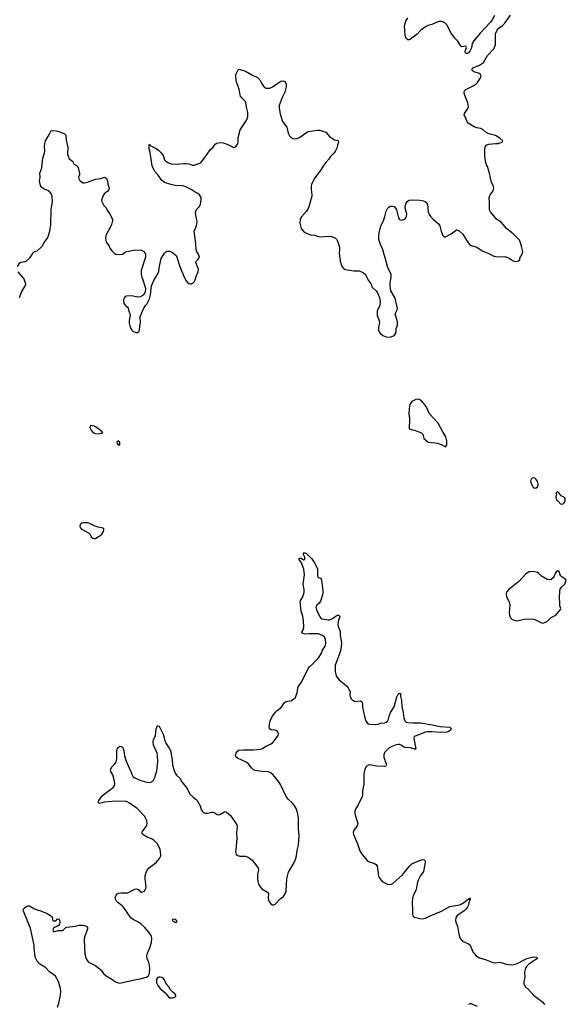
# Model space of a CAD drawing. Header units: inches. Extents: x 1246200 to 1417275, y 606399 to 671266.
# Tile 7 of 63: x 1260929 to 1269015, y 641334 to 655901. Entities that reach past the tile are written whole.
import ezdxf

# ---------------------------------------------------------------- set-up
doc = ezdxf.new("R2010")
doc.units = ezdxf.units.IN
doc.header["$MEASUREMENT"] = 0
doc.layers.add('B2664', color=7, linetype='Continuous')
doc.layers.add('B2665', color=7, linetype='Continuous')

msp = doc.modelspace()

# ---------------------------------------------------------------- linework, layer by layer
at = {"layer": 'B2664', "color": 6}
for points, elevation in [([(1261985, 649895), (1261970, 649886), (1261966, 649870), (1261987, 649830), (1261999, 649810), (1262025, 649790), (1262050, 649781), (1262090, 649775), (1262130, 649785), (1262150, 649785), (1262158, 649790), (1262146, 649810), (1262130, 649818), (1262122, 649830), (1262095, 649850), (1262050, 649878), (1262030, 649889), (1262006, 649894)], 1100), ([(1262390, 649669), (1262368, 649650), (1262371, 649630), (1262390, 649606), (1262409, 649611), (1262412, 649628), (1262409, 649650)], 1100), ([(1268530, 649121), (1268510, 649119), (1268498, 649110), (1268490, 649086), (1268486, 649070), (1268491, 649050), (1268525, 648985), (1268550, 648971), (1268570, 648976), (1268589, 648991), (1268597, 649010), (1268599, 649030), (1268589, 649070), (1268570, 649099), (1268550, 649116)], 1100), ([(1268890, 648918), (1268870, 648906), (1268865, 648890), (1268872, 648870), (1268862, 648850), (1268861, 648830), (1268870, 648794), (1268890, 648782), (1268930, 648738), (1268950, 648731), (1268970, 648736), (1268986, 648754), (1268997, 648790), (1268997, 648817), (1268988, 648830), (1268938, 648858), (1268910, 648898)], 1100), ([(1261870, 648459), (1261843, 648450), (1261830, 648439), (1261818, 648410), (1261822, 648390), (1261837, 648370), (1261948, 648308), (1261967, 648287), (1261990, 648247), (1262009, 648229), (1262030, 648224), (1262050, 648227), (1262117, 648263), (1262145, 648290), (1262169, 648330), (1262175, 648350), (1262172, 648372), (1262145, 648385), (1262090, 648393), (1262046, 648406), (1261953, 648450), (1261930, 648457)], 1100), ([(1268890, 647746), (1268866, 647734), (1268850, 647706), (1268838, 647670), (1268819, 647641), (1268790, 647621), (1268764, 647616), (1268730, 647621), (1268710, 647632), (1268650, 647669), (1268610, 647709), (1268590, 647721), (1268530, 647736), (1268468, 647732), (1268417, 647703), (1268313, 647587), (1268166, 647470), (1268131, 647430), (1268126, 647410), (1268130, 647362), (1268168, 647288), (1268181, 647250), (1268176, 647170), (1268168, 647130), (1268174, 647090), (1268191, 647050), (1268211, 647030), (1268252, 647010), (1268293, 647007), (1268390, 647033), (1268510, 647035), (1268550, 647028), (1268650, 646976), (1268670, 646973), (1268710, 646988), (1268736, 647004), (1268790, 647056), (1268862, 647090), (1268930, 647174), (1268933, 647190), (1268921, 647230), (1268921, 647290), (1268914, 647334), (1268919, 647461), (1268924, 647476), (1268940, 647500), (1268994, 647550), (1269015, 647610), (1268998, 647630), (1268977, 647637), (1268953, 647653), (1268934, 647674), (1268924, 647690), (1268910, 647738)], 1100), ([(1263210, 642594), (1263185, 642590), (1263190, 642568), (1263225, 642550), (1263250, 642547), (1263255, 642550), (1263253, 642570), (1263230, 642589)], 1000), ([(1263005, 641735), (1262985, 641735), (1262972, 641728), (1262952, 641708), (1262951, 641690), (1262951, 641650), (1262971, 641610), (1263005, 641570), (1263082, 641502), (1263130, 641444), (1263150, 641431), (1263190, 641428), (1263210, 641433), (1263239, 641450), (1263241, 641470), (1263225, 641490), (1263190, 641518), (1263159, 641550), (1263134, 641590), (1263096, 641636), (1263070, 641694), (1263050, 641719), (1263030, 641729)], 1000)]:
    msp.add_lwpolyline(points, close=True, dxfattribs=dict(at, elevation=elevation))
for points, elevation in [([(1266696, 650000), (1266697, 649990), (1266692, 649850), (1266718, 649838), (1266770, 649828), (1266872, 649790), (1266891, 649770), (1266910, 649705), (1266973, 649653), (1267010, 649646), (1267070, 649643), (1267110, 649636), (1267173, 649613), (1267230, 649582), (1267235, 649585), (1267248, 649612), (1267249, 649671), (1267232, 649730), (1267192, 649792), (1267122, 649930), (1267057, 650000)], 1100), ([(1261488, 641290), (1261509, 641351), (1261533, 641470), (1261537, 641530), (1261533, 641570), (1261504, 641670), (1261458, 641750), (1261430, 641774), (1261373, 641810), (1261310, 641876), (1261227, 641930), (1261190, 641974), (1261160, 642030), (1261142, 642170), (1261144, 642210), (1261095, 642435), (1261084, 642470), (1260985, 642710), (1260981, 642730), (1260988, 642750), (1260999, 642761), (1261022, 642778), (1261050, 642789), (1261070, 642789), (1261090, 642783), (1261150, 642745), (1261190, 642729), (1261253, 642713), (1261337, 642677), (1261386, 642646), (1261403, 642630), (1261412, 642612), (1261415, 642590), (1261425, 642570), (1261462, 642570), (1261490, 642597), (1261512, 642592), (1261525, 642550), (1261519, 642521), (1261502, 642498), (1261477, 642483), (1261442, 642470), (1261430, 642460), (1261423, 642450), (1261419, 642430), (1261430, 642411), (1261450, 642410), (1261496, 642424), (1261555, 642425), (1261570, 642431), (1261610, 642468), (1261627, 642473), (1261750, 642491), (1261810, 642506), (1261870, 642507), (1261918, 642490), (1261930, 642470), (1261930, 642450), (1261913, 642390), (1261886, 642330), (1261882, 642290), (1261894, 642074), (1261910, 642008), (1261930, 641976), (1261944, 641964), (1262052, 641910), (1262130, 641843), (1262170, 641790), (1262210, 641753), (1262290, 641707), (1262347, 641667), (1262370, 641655), (1262390, 641650), (1262410, 641648), (1262450, 641654), (1262650, 641699), (1262710, 641709), (1262805, 641735), (1262829, 641751), (1262849, 641790), (1262855, 641865), (1262849, 641911), (1262840, 641950), (1262816, 642010), (1262810, 642050), (1262821, 642090), (1262856, 642170), (1262879, 642250), (1262884, 642310), (1262873, 642350), (1262839, 642399), (1262774, 642474), (1262723, 642523), (1262676, 642556), (1262609, 642590), (1262575, 642615), (1262464, 642770), (1262446, 642790), (1262380, 642840), (1262360, 642860), (1262344, 642890), (1262343, 642910), (1262355, 642950), (1262370, 642968), (1262390, 642978), (1262430, 642985), (1262530, 642982), (1262630, 643037), (1262650, 643041), (1262675, 643035), (1262690, 643026), (1262707, 643007), (1262730, 642994), (1262750, 642996), (1262776, 643010), (1262795, 643045), (1262799, 643070), (1262784, 643190), (1262785, 643235), (1262800, 643290), (1262830, 643344), (1262950, 643433), (1262998, 643490), (1263017, 643530), (1263018, 643550), (1263006, 643626), (1262967, 643707), (1262919, 643759), (1262890, 643778), (1262797, 643817), (1262744, 643850), (1262738, 643870), (1262744, 643890), (1262798, 643962), (1262811, 643989), (1262814, 644010), (1262808, 644048), (1262797, 644077), (1262779, 644110), (1262667, 644230), (1262554, 644310), (1262517, 644330), (1262490, 644337), (1262290, 644336), (1262177, 644323), (1262110, 644305), (1262098, 644310), (1262092, 644330), (1262101, 644350), (1262156, 644424), (1262256, 644504), (1262310, 644541), (1262331, 644570), (1262336, 644590), (1262330, 644634), (1262305, 644730), (1262277, 644777), (1262273, 644810), (1262297, 644850), (1262342, 644898), (1262357, 644923), (1262364, 644970), (1262365, 645075), (1262370, 645110), (1262385, 645135), (1262410, 645151), (1262430, 645150), (1262450, 645138), (1262460, 645120), (1262470, 645091), (1262480, 645010), (1262503, 644930), (1262569, 644790), (1262591, 644731), (1262610, 644699), (1262630, 644683), (1262707, 644650), (1262810, 644620), (1262850, 644616), (1262870, 644619), (1262890, 644629), (1262910, 644649), (1262930, 644690), (1262956, 644790), (1262967, 644870), (1262971, 644930), (1262968, 645010), (1262961, 645050), (1262910, 645170), (1262903, 645217), (1262910, 645248), (1262937, 645310), (1262950, 645411), (1262970, 645460), (1262990, 645448), (1263032, 645372), (1263050, 645330), (1263075, 645235), (1263090, 645195), (1263142, 645122), (1263159, 645090), (1263186, 644950), (1263190, 644870), (1263207, 644810), (1263230, 644755), (1263250, 644725), (1263298, 644678), (1263330, 644624), (1263409, 644529), (1263445, 644445), (1263496, 644396), (1263534, 644370), (1263555, 644350), (1263597, 644270), (1263614, 644214), (1263629, 644189), (1263650, 644170), (1263670, 644161), (1263710, 644163), (1263770, 644176), (1263790, 644175), (1263810, 644169), (1263850, 644143), (1263870, 644137), (1263890, 644140), (1263950, 644178), (1263970, 644184), (1263990, 644178), (1264050, 644126), (1264139, 643990), (1264147, 643970), (1264137, 643870), (1264142, 643790), (1264133, 643667), (1264120, 643590), (1264132, 643552), (1264155, 643535), (1264186, 643526), (1264270, 643523), (1264310, 643510), (1264370, 643464), (1264410, 643419), (1264456, 643350), (1264460, 643330), (1264449, 643250), (1264447, 643193), (1264452, 643150), (1264464, 643110), (1264485, 643070), (1264510, 643040), (1264593, 642993), (1264612, 642972), (1264605, 642910), (1264608, 642872), (1264623, 642843), (1264642, 642822), (1264670, 642807), (1264690, 642806), (1264710, 642813), (1264784, 642896), (1264830, 642930), (1264856, 642970), (1264870, 643010), (1264882, 643190), (1264908, 643290), (1264990, 643431), (1265010, 643475), (1265023, 643530), (1265032, 643610), (1265053, 643690), (1265065, 643830), (1265055, 643930), (1265055, 644095), (1265039, 644170), (1265017, 644230), (1264990, 644278), (1264965, 644310), (1264901, 644370), (1264870, 644408), (1264786, 644586), (1264747, 644647), (1264680, 644730), (1264650, 644752), (1264611, 644771), (1264517, 644777), (1264410, 644793), (1264390, 644801), (1264358, 644830), (1264310, 644897), (1264278, 644918), (1264150, 644977), (1264131, 644990), (1264124, 645010), (1264133, 645050), (1264150, 645079), (1264170, 645092), (1264241, 645099), (1264382, 645098), (1264493, 645107), (1264520, 645120), (1264570, 645154), (1264638, 645182), (1264672, 645208), (1264701, 645239), (1264752, 645310), (1264757, 645330), (1264754, 645350), (1264745, 645370), (1264730, 645382), (1264710, 645390), (1264650, 645394), (1264624, 645410), (1264622, 645430), (1264629, 645510), (1264646, 645554), (1264675, 645605), (1264720, 645660), (1264739, 645681), (1264800, 645730), (1264844, 645796), (1264870, 645812), (1264950, 645830), (1264987, 645853), (1265007, 645873), (1265033, 645947), (1265051, 646030), (1265099, 646101), (1265196, 646304), (1265214, 646326), (1265267, 646370), (1265303, 646417), (1265355, 646465), (1265393, 646530), (1265410, 646572), (1265447, 646630), (1265456, 646670), (1265454, 646730), (1265436, 646770), (1265410, 646792), (1265350, 646813), (1265210, 646816), (1265150, 646812), (1265120, 646820), (1265104, 646830), (1265107, 646850), (1265124, 646876), (1265132, 646908), (1265127, 647010), (1265118, 647078), (1265093, 647150), (1265077, 647290), (1265083, 647310), (1265116, 647364), (1265135, 647430), (1265136, 647470), (1265125, 647550), (1265142, 647690), (1265132, 647770), (1265095, 647875), (1265065, 647910), (1265064, 647930), (1265070, 647934), (1265093, 647933), (1265130, 647911), (1265147, 647913), (1265145, 647950), (1265129, 647991), (1265130, 648012), (1265150, 648014), (1265170, 648003), (1265250, 647924), (1265290, 647867), (1265320, 647810), (1265333, 647770), (1265337, 647710), (1265333, 647670), (1265346, 647650), (1265377, 647637), (1265390, 647624), (1265395, 647610), (1265416, 647450), (1265415, 647405), (1265380, 647300), (1265359, 647270), (1265323, 647237), (1265310, 647210), (1265320, 647170), (1265367, 647067), (1265385, 647045), (1265398, 647038), (1265490, 647020), (1265510, 647020), (1265559, 647041), (1265610, 647079), (1265630, 647089), (1265651, 647091), (1265661, 647081), (1265663, 647070), (1265641, 646999), (1265637, 646950), (1265642, 646922), (1265670, 646850), (1265669, 646790), (1265686, 646710), (1265688, 646670), (1265679, 646590), (1265661, 646519), (1265596, 646350), (1265597, 646257), (1265613, 646193), (1265625, 646170), (1265655, 646135), (1265785, 646030), (1265798, 645990), (1265813, 645973), (1265818, 645958), (1265814, 645910), (1265818, 645890), (1265834, 645854), (1265851, 645831), (1265890, 645813), (1265970, 645822), (1265991, 645811), (1265998, 645790), (1266002, 645730), (1266030, 645590), (1266050, 645530), (1266070, 645497), (1266090, 645484), (1266110, 645477), (1266190, 645472), (1266230, 645479), (1266270, 645492), (1266330, 645500), (1266350, 645508), (1266370, 645523), (1266386, 645550), (1266401, 645610), (1266417, 645650), (1266467, 645733), (1266510, 645883), (1266530, 645922), (1266550, 645936), (1266562, 645930), (1266562, 645890), (1266576, 645830), (1266582, 645742), (1266604, 645650), (1266610, 645570), (1266627, 645530), (1266645, 645510), (1266670, 645503), (1266750, 645497), (1266859, 645499), (1267030, 645469), (1267150, 645443), (1267293, 645433), (1267313, 645413), (1267314, 645410), (1267303, 645390), (1267278, 645370), (1267250, 645360), (1267170, 645354), (1267027, 645367), (1266956, 645364), (1266930, 645359), (1266778, 645302), (1266764, 645290), (1266761, 645270), (1266787, 645110), (1266770, 645107), (1266710, 645130), (1266630, 645134), (1266604, 645144), (1266570, 645167), (1266550, 645176), (1266530, 645179), (1266484, 645170), (1266432, 645150), (1266390, 645125), (1266353, 645090), (1266330, 645062), (1266315, 645030), (1266316, 644990), (1266350, 644890), (1266352, 644868), (1266344, 644856), (1266328, 644852), (1266210, 644856), (1266110, 644876), (1266090, 644872), (1266057, 644850), (1266035, 644810), (1266019, 644750), (1266020, 644590), (1265999, 644490), (1266000, 644430), (1265996, 644410), (1265936, 644284), (1265903, 644230), (1265888, 644190), (1265886, 644170), (1265891, 644130), (1265923, 644043), (1265931, 644009), (1265928, 643990), (1265916, 643964), (1265872, 643908), (1265864, 643876), (1265867, 643847), (1265928, 643710), (1265962, 643602), (1265990, 643553), (1266070, 643460), (1266090, 643447), (1266179, 643419), (1266204, 643404), (1266216, 643376), (1266238, 643230), (1266247, 643210), (1266292, 643152), (1266370, 643112), (1266410, 643105), (1266430, 643109), (1266450, 643122), (1266590, 643248), (1266690, 643374), (1266730, 643413), (1266810, 643448), (1266890, 643475), (1266911, 643471), (1266921, 643461), (1266927, 643450), (1266927, 643430), (1266901, 643299), (1266851, 643230), (1266823, 643170), (1266810, 643119), (1266796, 643030), (1266753, 642950), (1266742, 642910), (1266736, 642830), (1266741, 642730), (1266738, 642670), (1266743, 642643), (1266763, 642623), (1266850, 642601), (1266890, 642599), (1266930, 642607), (1266999, 642641), (1267170, 642712), (1267290, 642781), (1267410, 642799), (1267450, 642812), (1267500, 642840), (1267570, 642895), (1267584, 642896), (1267590, 642910), (1267594, 642890), (1267584, 642876), (1267563, 642790), (1267553, 642770), (1267530, 642739), (1267498, 642710), (1267399, 642650), (1267380, 642620), (1267375, 642570), (1267379, 642550), (1267406, 642490), (1267425, 642370), (1267446, 642306), (1267478, 642270), (1267568, 642230), (1267591, 642211), (1267632, 642112), (1267677, 642057), (1267730, 642022), (1267830, 641990), (1267930, 641951), (1267970, 641948), (1268030, 641958), (1268130, 641926), (1268190, 641918), (1268239, 641921), (1268290, 641937), (1268430, 642011), (1268450, 642018), (1268530, 642034), (1268578, 642030), (1268587, 642010), (1268526, 641974), (1268456, 641924), (1268426, 641894), (1268413, 641870), (1268397, 641810), (1268400, 641730), (1268389, 641670), (1268389, 641630), (1268397, 641610), (1268414, 641590), (1268454, 641554), (1268532, 641470), (1268670, 641366), (1268691, 641330)], 1000), ([(1267703, 641303), (1267610, 641342), (1267590, 641341), (1267570, 641330)], 1000)]:
    msp.add_lwpolyline(points, dxfattribs=dict(at, elevation=elevation))
at = {"layer": 'B2665', "color": 6, "elevation": 1100}
for points in [[(1260896, 652250), (1260930, 652304), (1260950, 652313), (1261010, 652325), (1261030, 652335), (1261081, 652379), (1261106, 652410), (1261130, 652451), (1261149, 652470), (1261190, 652481), (1261244, 652530), (1261262, 652550), (1261290, 652605), (1261338, 652670), (1261354, 652706), (1261373, 652770), (1261389, 652870), (1261393, 653090), (1261415, 653210), (1261410, 653290), (1261395, 653330), (1261358, 653370), (1261292, 653392), (1261258, 653418), (1261239, 653450), (1261221, 653510), (1261230, 653570), (1261228, 653632), (1261258, 653710), (1261265, 653815), (1261271, 653850), (1261296, 653930), (1261299, 653950), (1261294, 654030), (1261300, 654070), (1261312, 654110), (1261343, 654170), (1261370, 654210), (1261389, 654251), (1261410, 654264), (1261470, 654258), (1261510, 654246), (1261592, 654212), (1261613, 654193), (1261618, 654118), (1261639, 654010), (1261638, 653910), (1261644, 653884), (1261663, 653843), (1261710, 653806), (1261721, 653790), (1261727, 653767), (1261770, 653746), (1261796, 653716), (1261812, 653628), (1261812, 653608), (1261801, 653570), (1261803, 653550), (1261811, 653530), (1261831, 653510), (1261867, 653487), (1261890, 653486), (1261930, 653495), (1262050, 653543), (1262129, 653551), (1262170, 653567), (1262190, 653569), (1262215, 653550), (1262230, 653510), (1262235, 653470), (1262255, 653410), (1262250, 653390), (1262235, 653365), (1262187, 653333), (1262170, 653310), (1262141, 653230), (1262142, 653210), (1262175, 653150), (1262210, 653118), (1262224, 653084), (1262264, 653024), (1262302, 652950), (1262304, 652930), (1262289, 652871), (1262265, 652815), (1262211, 652730), (1262202, 652710), (1262198, 652670), (1262210, 652612), (1262250, 652562), (1262263, 652523), (1262295, 652475), (1262325, 652445), (1262350, 652430), (1262410, 652425), (1262450, 652434), (1262490, 652464), (1262510, 652470), (1262550, 652475), (1262610, 652492), (1262710, 652495), (1262731, 652490), (1262766, 652470), (1262790, 652430), (1262791, 652390), (1262727, 652190), (1262726, 652170), (1262726, 652130), (1262736, 652090), (1262747, 652067), (1262791, 651931), (1262791, 651909), (1262778, 651862), (1262755, 651825), (1262710, 651799), (1262670, 651796), (1262590, 651818), (1262508, 651812), (1262490, 651804), (1262479, 651790), (1262468, 651770), (1262466, 651750), (1262470, 651707), (1262490, 651679), (1262525, 651650), (1262534, 651634), (1262543, 651590), (1262557, 651550), (1262561, 651530), (1262551, 651449), (1262551, 651410), (1262559, 651370), (1262575, 651330), (1262588, 651308), (1262610, 651287), (1262650, 651274), (1262670, 651275), (1262690, 651286), (1262701, 651310), (1262706, 651370), (1262716, 651416), (1262713, 651510), (1262766, 651634), (1262789, 651671), (1262808, 651690), (1262850, 651772), (1262863, 651830), (1262878, 651962), (1262908, 652032), (1262979, 652150), (1262986, 652174), (1262990, 652230), (1263022, 652370), (1263072, 652448), (1263092, 652468), (1263105, 652475), (1263150, 652475), (1263193, 652453), (1263242, 652410), (1263254, 652390), (1263299, 652250), (1263361, 652090), (1263390, 652039), (1263410, 652015), (1263430, 651999), (1263450, 651991), (1263470, 651991), (1263490, 652001), (1263510, 652021), (1263525, 652050), (1263544, 652116), (1263568, 652170), (1263573, 652210), (1263534, 652310), (1263539, 652330), (1263570, 652356), (1263589, 652390), (1263576, 652430), (1263550, 652469), (1263542, 652490), (1263534, 652590), (1263510, 652770), (1263544, 652850), (1263556, 652910), (1263533, 653007), (1263530, 653050), (1263533, 653070), (1263546, 653094), (1263585, 653130), (1263599, 653150), (1263615, 653230), (1263612, 653270), (1263588, 653310), (1263565, 653330), (1263527, 653347), (1263468, 653388), (1263389, 653430), (1263344, 653444), (1263231, 653449), (1263165, 653465), (1263070, 653491), (1263030, 653520), (1262979, 653599), (1262930, 653655), (1262890, 653741), (1262858, 653938), (1262846, 653990), (1262843, 654057), (1262850, 654062), (1262861, 654041), (1262950, 653996), (1262982, 653970), (1263021, 653930), (1263050, 653891), (1263072, 653830), (1263090, 653810), (1263130, 653784), (1263170, 653769), (1263262, 653762), (1263350, 653774), (1263390, 653774), (1263430, 653767), (1263485, 653750), (1263510, 653748), (1263610, 653784), (1263750, 653982), (1263790, 654014), (1263821, 654059), (1263847, 654073), (1263890, 654083), (1263938, 654078), (1263984, 654064), (1264061, 654030), (1264090, 654011), (1264110, 654015), (1264130, 654031), (1264154, 654070), (1264159, 654090), (1264162, 654158), (1264193, 654270), (1264290, 654419), (1264304, 654470), (1264306, 654530), (1264289, 654589), (1264276, 654670), (1264268, 654690), (1264220, 654740), (1264198, 654770), (1264190, 654790), (1264174, 654874), (1264131, 654990), (1264127, 655090), (1264162, 655158), (1264170, 655167), (1264190, 655166), (1264270, 655138), (1264364, 655084), (1264446, 655046), (1264482, 655010), (1264504, 654964), (1264536, 654916), (1264550, 654898), (1264570, 654886), (1264630, 654890), (1264670, 654906), (1264790, 654993), (1264830, 654997), (1264850, 654988), (1264872, 654950), (1264872, 654908), (1264849, 654831), (1264810, 654750), (1264770, 654630), (1264769, 654590), (1264783, 654510), (1264816, 654396), (1264879, 654310), (1264901, 654221), (1264921, 654181), (1264941, 654161), (1264970, 654143), (1264990, 654139), (1265030, 654142), (1265070, 654159), (1265157, 654223), (1265195, 654245), (1265330, 654267), (1265370, 654267), (1265456, 654237), (1265510, 654173), (1265585, 654125), (1265634, 654114), (1265639, 654110), (1265643, 654090), (1265629, 654050), (1265624, 654010), (1265594, 653950), (1265575, 653925), (1265525, 653875), (1265501, 653839), (1265458, 653790), (1265413, 653730), (1265378, 653670), (1265338, 653622), (1265292, 653550), (1265248, 653470), (1265240, 653430), (1265240, 653390), (1265250, 653310), (1265249, 653290), (1265204, 653130), (1265197, 653110), (1265173, 653070), (1265098, 652982), (1265079, 652950), (1265075, 652890), (1265094, 652814), (1265107, 652790), (1265139, 652759), (1265230, 652720), (1265290, 652714), (1265336, 652696), (1265370, 652690), (1265517, 652697), (1265570, 652684), (1265599, 652670), (1265615, 652655), (1265636, 652616), (1265660, 652530), (1265662, 652490), (1265655, 652450), (1265658, 652410), (1265671, 652330), (1265695, 652250), (1265730, 652211), (1265745, 652205), (1265870, 652184), (1265950, 652185), (1265977, 652177), (1266016, 652156), (1266043, 652130), (1266086, 652046), (1266127, 651990), (1266139, 651950), (1266152, 651932), (1266202, 651890), (1266215, 651870), (1266250, 651790), (1266262, 651730), (1266259, 651681), (1266247, 651650), (1266230, 651628), (1266218, 651590), (1266218, 651530), (1266250, 651430), (1266248, 651392), (1266235, 651350), (1266235, 651310), (1266245, 651285), (1266263, 651263), (1266301, 651230), (1266350, 651211), (1266410, 651206), (1266450, 651219), (1266470, 651231), (1266487, 651253), (1266496, 651290), (1266497, 651330), (1266520, 651380), (1266516, 651430), (1266486, 651550), (1266513, 651607), (1266517, 651630), (1266483, 651783), (1266421, 651890), (1266409, 651970), (1266409, 652010), (1266422, 652090), (1266422, 652130), (1266374, 652234), (1266297, 652517), (1266270, 652561), (1266260, 652590), (1266244, 652650), (1266241, 652690), (1266247, 652750), (1266271, 652849), (1266310, 652924), (1266332, 652990), (1266350, 653070), (1266370, 653106), (1266390, 653127), (1266410, 653140), (1266430, 653144), (1266450, 653144), (1266470, 653135), (1266490, 653113), (1266501, 653090), (1266531, 652970), (1266550, 652947), (1266570, 652937), (1266590, 652939), (1266610, 652945), (1266630, 652957), (1266651, 652990), (1266656, 653030), (1266637, 653090), (1266633, 653130), (1266642, 653178), (1266665, 653215), (1266690, 653231), (1266730, 653237), (1266850, 653231), (1266901, 653221), (1266929, 653209), (1266953, 653190), (1266963, 653163), (1266969, 653130), (1266973, 653053), (1266990, 653015), (1267010, 652985), (1267045, 652950), (1267123, 652883), (1267144, 652850), (1267164, 652770), (1267187, 652710), (1267210, 652691), (1267230, 652691), (1267250, 652699), (1267310, 652731), (1267389, 652790), (1267410, 652787), (1267430, 652777), (1267486, 652726), (1267562, 652602), (1267590, 652571), (1267610, 652559), (1267690, 652534), (1267770, 652483), (1267870, 652442), (1267944, 652404), (1267995, 652395), (1268110, 652398), (1268170, 652374), (1268230, 652333), (1268270, 652322), (1268309, 652331), (1268329, 652350), (1268330, 652372), (1268364, 652430), (1268372, 652470), (1268354, 652550), (1268334, 652614), (1268321, 652641), (1268230, 652731), (1268132, 652810), (1268087, 652867), (1268050, 652904), (1267990, 652947), (1267896, 653056), (1267880, 653090), (1267880, 653190), (1267873, 653270), (1267888, 653310), (1267931, 653370), (1267943, 653410), (1267934, 653450), (1267907, 653490), (1267880, 653630), (1267850, 653729), (1267835, 653755), (1267826, 653786), (1267812, 653870), (1267811, 653990), (1267821, 654030), (1267830, 654043), (1267842, 654050), (1267870, 654058), (1267970, 654071), (1268010, 654071), (1268030, 654081), (1268066, 654090), (1268075, 654110), (1268033, 654150), (1267970, 654189), (1267870, 654211), (1267830, 654232), (1267784, 654270), (1267750, 654291), (1267690, 654300), (1267650, 654314), (1267565, 654370), (1267551, 654391), (1267530, 654444), (1267505, 654490), (1267509, 654511), (1267551, 654570), (1267562, 654590), (1267567, 654613), (1267558, 654670), (1267510, 654792), (1267505, 654830), (1267511, 654850), (1267530, 654870), (1267638, 654922), (1267681, 654950), (1267700, 654970), (1267741, 655030), (1267752, 655050), (1267754, 655070), (1267744, 655090), (1267714, 655110), (1267645, 655130), (1267624, 655150), (1267624, 655170), (1267637, 655190), (1267730, 655229), (1267790, 655269), (1267850, 655372), (1267941, 655470), (1267970, 655530), (1267970, 655690), (1267992, 655748), (1268020, 655780), (1268070, 655816), (1268107, 655850), (1268190, 655966)], [(1267955, 655965), (1267921, 655899), (1267896, 655864), (1267739, 655701), (1267648, 655590), (1267622, 655550), (1267613, 655487), (1267590, 655435), (1267567, 655410), (1267550, 655402), (1267530, 655403), (1267522, 655410), (1267519, 655430), (1267539, 655490), (1267530, 655509), (1267470, 655502), (1267456, 655510), (1267410, 655585), (1267364, 655630), (1267310, 655701), (1267250, 655825), (1267217, 655857), (1267190, 655871), (1267170, 655876), (1267130, 655872), (1267069, 655851), (1267025, 655830), (1266965, 655815), (1266930, 655796), (1266870, 655750), (1266847, 655730), (1266810, 655686), (1266710, 655613), (1266690, 655602), (1266670, 655604), (1266645, 655625), (1266632, 655672), (1266622, 655810), (1266643, 655877), (1266671, 655930)], [(1260925, 651790), (1260959, 651881), (1261007, 651953), (1261018, 651990), (1261015, 652010), (1260990, 652070), (1260908, 652170)], [(1267057, 650000), (1266992, 650070), (1266940, 650180), (1266876, 650256), (1266850, 650277), (1266830, 650285), (1266790, 650281), (1266730, 650253), (1266699, 650210), (1266691, 650150), (1266688, 650070), (1266696, 650000)]]:
    msp.add_lwpolyline(points, dxfattribs=at)

doc.saveas('drawing.dxf')
